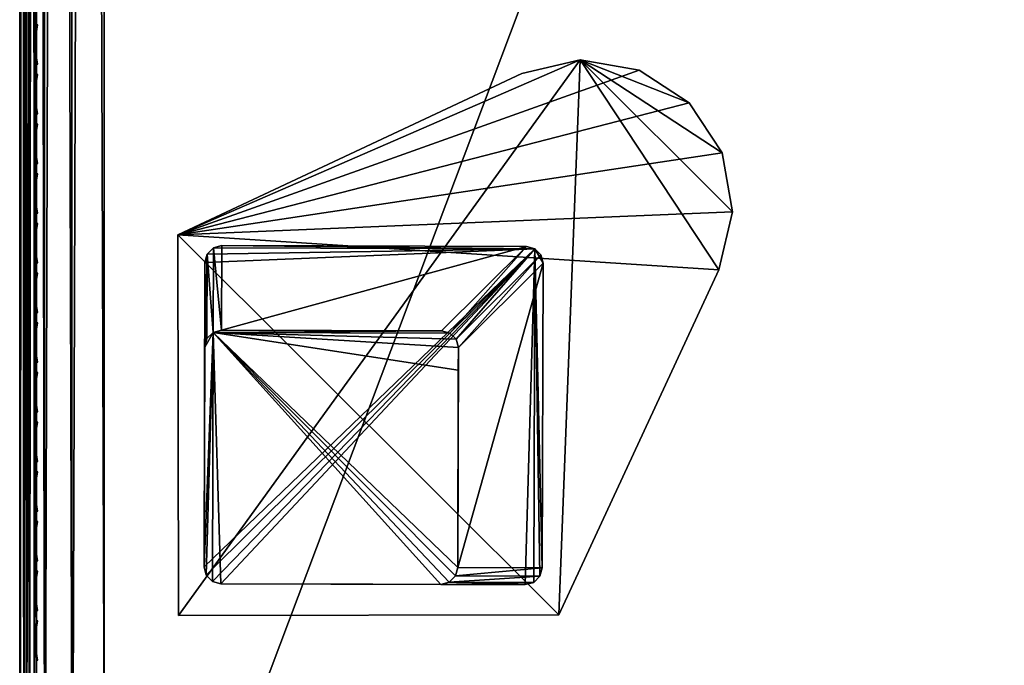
# Model space of a CAD drawing. Header units: inches. Extents: x 0 to 23, y -70 to 0.
# Tile 7 of 107: x 0 to 5.8, y -66.3 to -62.4. Entities that reach past the tile are written whole.
import ezdxf

# ---------------------------------------------------------------- set-up
doc = ezdxf.new("R2010")
doc.units = ezdxf.units.IN
doc.header["$MEASUREMENT"] = 0
for name, color, linetype in [('A-FURN-3-ST', 151, 'Continuous'), ('A-FURN-3-ST-LG', 252, 'Continuous'), ('A-FURN-3-ST-LGHW', 32, 'Continuous'), ('A-FURN-3-ST-SEAM', 250, 'Continuous'), ('A-FURN-3-STITCH', 15, 'Continuous')]:
    doc.layers.add(name, color=color, linetype=linetype)

msp = doc.modelspace()

# ---------------------------------------------------------------- meshes
at = {"layer": 'A-FURN-3-ST'}
mesh = msp.add_polyface(dxfattribs=at)
corners = [(23, -10.5, 5.4526), (23, -66.7681, 5.4498), (22.9619, -10.5, 5.2612), (22.9619, -66.7688, 5.2612), (22.8536, -10.5, 5.099), (22.8536, -66.7688, 5.099), (22.6913, -10.5, 4.9906), (22.6913, -66.7688, 4.9906), (22.5, -10.5, 4.9526), (22.5, -66.7688, 4.9526), (23, -68.9, 17.4526), (23, -10.5, 17.4526), (22.9619, -68.9, 17.6439), (22.9619, -10.5, 17.6439), (22.8536, -68.9, 17.8061), (22.8536, -10.5, 17.8061), (22.6913, -68.9, 17.9145), (22.6913, -10.5, 17.9145), (22.5, -68.9, 17.9526), (22.5, -10.5, 17.9526), (22.6205, -66.9166, 4.9904), (22.9679, -66.8903, 5.325), (0.5, -68.9, 17.9526), (0.5, -10.5, 17.9526), (23, -69.4825, 16.7086), (0, -10.5, 17.4526), (0, -68.9, 17.4526), (0.0381, -10.5, 17.6439), (0.0381, -68.9, 17.6439), (0.1464, -10.5, 17.8061), (0.1464, -68.9, 17.8061), (0.3087, -10.5, 17.9145), (0.3087, -68.9, 17.9145), (0, -66.7688, 5.4526), (0, -10.5, 5.4526), (0.0381, -66.7688, 5.2612), (0.0381, -10.5, 5.2612), (0.1464, -66.7688, 5.099), (0.1464, -10.5, 5.099), (0.3087, -66.7688, 4.9906), (0.3087, -10.5, 4.9906), (0.5, -66.7688, 4.9526), (0.5, -10.5, 4.9526), (0.0315, -66.8898, 5.3267), (0.3792, -66.9164, 4.9904), (0, -69.4825, 16.7086)]
mesh.append_faces([[corners[k] for k in face] for face in [(0, 1, 2), (2, 1, 3), (2, 3, 4), (4, 3, 5), (4, 5, 6), (6, 5, 7), (6, 7, 8), (8, 7, 9), (10, 11, 12), (12, 11, 13), (12, 13, 14), (14, 13, 15), (14, 15, 16), (16, 15, 17), (16, 17, 18), (18, 17, 19), (20, 9, 7), (21, 3, 1), (18, 19, 22), (22, 19, 23), (0, 11, 1), (1, 11, 24), (24, 11, 10), (25, 26, 27), (27, 26, 28), (27, 28, 29), (29, 28, 30), (29, 30, 31), (31, 30, 32), (31, 32, 23), (23, 32, 22), (33, 34, 35), (35, 34, 36), (35, 36, 37), (37, 36, 38), (37, 38, 39), (39, 38, 40), (39, 40, 41), (41, 40, 42), (43, 33, 35), (44, 39, 41), (8, 9, 42), (42, 9, 41), (25, 45, 26), (34, 33, 25), (25, 33, 45)]])
at = {"layer": 'A-FURN-3-ST-LG'}
mesh = msp.add_polyface(dxfattribs=at)
corners = [(3.0441, -63.8015, 4.7028), (1.195, -63.7831, 4.7028), (2.9943, -63.7881, 4.7028), (1.145, -63.7964, 4.7028), (1.1083, -63.8331, 4.7028), (1.0948, -63.8833, 4.7028), (1.0898, -65.6815, 4.7028), (1.103, -65.7315, 4.7028), (1.1395, -65.7682, 4.7028), (1.1894, -65.7817, 4.7028), (2.9877, -65.7867, 4.7028), (3.038, -65.7735, 4.7028), (3.0748, -65.737, 4.7028), (3.0884, -65.6871, 4.7028), (3.0934, -63.8877, 4.7028), (3.0803, -63.8379, 4.7028), (1.1395, -65.7682, 0), (1.1894, -65.7817, 0), (1.103, -65.7315, 0), (1.0898, -65.6815, 0), (2.488, -65.7853, 0), (2.5383, -65.7721, 0), (2.5752, -65.7356, 0), (2.5888, -65.6857, 0), (1.1936, -64.2828, 0), (1.1436, -64.2961, 0), (1.1069, -64.3328, 0), (1.0934, -64.383, 0), (2.4933, -64.2864, 0), (2.543, -64.2998, 0), (2.5792, -64.3362, 0), (2.5924, -64.386, 0), (2.592, -64.5185, 0)]
mesh.append_faces([[corners[k] for k in face] for face in [(17, 9, 16), (9, 8, 16), (19, 18, 6), (18, 7, 6), (9, 17, 10), (17, 20, 10), (10, 20, 11), (20, 21, 11), (11, 21, 12), (21, 22, 12), (12, 22, 13), (22, 23, 13), (1, 24, 3), (24, 25, 3), (3, 25, 4), (25, 26, 4), (5, 4, 27), (4, 26, 27), (27, 19, 5), (19, 6, 5), (28, 24, 2), (24, 1, 2), (28, 2, 29), (2, 0, 29), (29, 0, 30), (0, 15, 30), (30, 15, 31), (15, 14, 31), (31, 14, 23), (14, 13, 23)]])
mesh.append_faces([[corners[k] for k in face] for face in [(31, 32, 25)]], dxfattribs={"vtx0": -1, "vtx1": -1})
mesh.append_faces([[corners[k] for k in face] for face in [(32, 31, 23), (32, 23, 25)]], dxfattribs={"vtx0": -1, "vtx2": -1})
mesh.append_faces([[corners[k] for k in face] for face in [(2, 1, 0), (16, 8, 18), (24, 28, 25), (23, 22, 25)]], dxfattribs={"vtx1": -1})
mesh.append_faces([[corners[k] for k in face] for face in [(1, 3, 0), (3, 4, 0), (4, 5, 0), (5, 6, 0), (6, 7, 0), (7, 8, 0), (8, 9, 0), (9, 10, 0), (10, 11, 0), (11, 12, 0), (12, 13, 0), (13, 14, 0), (28, 29, 25), (29, 30, 25), (22, 21, 25), (21, 20, 25), (20, 17, 25), (17, 16, 25), (16, 18, 25), (18, 19, 25), (19, 27, 25)]], dxfattribs={"vtx1": -1, "vtx2": -1})
mesh.append_faces([[corners[k] for k in face] for face in [(14, 15, 0), (8, 7, 18), (30, 31, 25), (27, 26, 25)]], dxfattribs={"vtx2": -1})
at = {"layer": 'A-FURN-3-ST-LGHW'}
mesh = msp.add_polyface(dxfattribs=at)
corners = [(0.9342, -63.7201, 4.9526), (3.3122, -62.6852, 4.9526), (2.9683, -62.7673, 4.9526), (3.6606, -62.746, 4.9526), (3.9564, -62.9398, 4.9526), (4.1512, -63.2349, 4.9526), (4.2132, -63.5831, 4.9526), (4.1323, -63.9274, 4.9526), (3.1865, -65.9647, 4.9526), (0.938, -65.9686, 4.9526), (2.9683, -62.7673, 4.7028), (3.3122, -62.6852, 4.7028), (3.6606, -62.746, 4.7028), (3.9564, -62.9398, 4.7028), (4.1512, -63.2349, 4.7028), (4.2132, -63.5831, 4.7028), (4.1323, -63.9274, 4.7028), (0.9342, -63.7201, 4.7028), (0.938, -65.9686, 4.7028), (3.1865, -65.9647, 4.7028)]
mesh.append_faces([[corners[k] for k in face] for face in [(1, 10, 2), (1, 11, 10), (3, 11, 1), (3, 12, 11), (4, 12, 3), (4, 13, 12), (5, 13, 4), (5, 14, 13), (6, 14, 5), (6, 15, 14), (16, 6, 7), (16, 15, 6), (19, 7, 8), (19, 16, 7), (0, 10, 17), (0, 2, 10)]])
mesh.append_faces([[corners[k] for k in face] for face in [(0, 1, 2), (11, 17, 10), (18, 8, 9), (17, 9, 0)]], dxfattribs={"vtx0": -1})
mesh.append_faces([[corners[k] for k in face] for face in [(0, 3, 1), (0, 4, 3), (0, 5, 4), (0, 6, 5), (0, 7, 6), (0, 8, 7), (11, 18, 17), (11, 19, 18), (11, 16, 19), (11, 15, 16), (11, 14, 15), (11, 13, 14)]], dxfattribs={"vtx0": -1, "vtx2": -1})
mesh.append_faces([[corners[k] for k in face] for face in [(0, 9, 8), (11, 12, 13), (18, 19, 8), (17, 18, 9)]], dxfattribs={"vtx2": -1})
at = {"layer": 'A-FURN-3-ST-SEAM'}
mesh = msp.add_polyface(dxfattribs=at)
corners = [(22.9413, -68.9001, 17.6213), (22.961, -10.5, 17.622), (22.975, -68.9001, 17.6272), (22.9772, -10.5, 17.6293), (22.997, -68.9, 17.6534), (22.9117, -68.9001, 17.6384), (22.9266, -10.5, 17.6268), (22.9433, -68.9637, 17.6183), (22.9266, -68.9642, 17.6241), (22.9128, -68.9651, 17.6353), (22.9035, -68.9663, 17.6504), (22.9, -68.9677, 17.6677), (22.9, -68.9, 17.6705), (22.961, -68.9638, 17.6194), (22.9772, -68.9644, 17.6267), (22.9981, -68.9667, 17.6546), (22.9997, -68.9681, 17.6722), (22.9071, -68.9698, 17.6932), (22.9117, -68.8999, 17.7026), (22.9188, -68.9709, 17.7066), (22.9413, -68.8999, 17.7197), (22.997, -68.9, 17.6876), (22.9949, -68.9695, 17.6893), (22.9845, -68.9707, 17.7038), (22.975, -68.8999, 17.7138), (22.9696, -68.9715, 17.7134), (0.0587, -68.9, 17.6213), (0.039, -68.9744, 17.6184), (0.025, -68.9, 17.6272), (0.0228, -68.9751, 17.6257), (0.003, -68.9, 17.6534), (0.003, -68.9, 17.6876), (0.0155, -68.9825, 17.7027), (0.025, -68.9, 17.7138), (0.0304, -68.9835, 17.7123), (0.0587, -68.9, 17.7197), (0.0883, -68.9, 17.7026), (0.0929, -68.9815, 17.6921), (0.1, -68.9, 17.6705), (0.0812, -68.9828, 17.7055), (0.0003, -68.9795, 17.6712), (0.0883, -68.9, 17.6384), (0.0734, -68.9749, 17.6231), (0.0965, -68.9774, 17.6494), (0.0304, -39.7, 17.7164), (0.0155, -39.7, 17.7067), (0.0228, -39.7, 17.6293), (0.039, -39.7, 17.622), (0.0965, -39.7, 17.6531), (0.0734, -39.7, 17.6268), (0.0003, -39.7, 17.675), (0.0812, -39.7, 17.7095), (0.0929, -39.7, 17.696)]
mesh.append_faces([[corners[k] for k in face] for face in [(0, 1, 2), (2, 3, 4), (0, 5, 6), (7, 8, 0), (0, 8, 5), (5, 8, 9), (5, 9, 10), (11, 12, 10), (10, 12, 5), (7, 0, 13), (13, 0, 2), (13, 2, 14), (14, 2, 4), (14, 4, 15), (15, 4, 16), (11, 17, 12), (12, 17, 18), (18, 17, 19), (18, 19, 20), (4, 21, 16), (16, 21, 22), (22, 21, 23), (23, 21, 24), (23, 24, 25), (25, 24, 20), (26, 27, 28), (28, 29, 30), (31, 32, 33), (33, 34, 35), (36, 37, 38), (36, 35, 39), (31, 30, 40), (26, 41, 42), (43, 41, 38), (35, 44, 33), (33, 45, 31), (30, 46, 28), (28, 47, 26), (41, 48, 38), (41, 26, 49), (30, 31, 50), (51, 35, 36), (52, 36, 38)]])
mesh = msp.add_polyface(dxfattribs=at)
corners = [(22.9, -10.5, 17.6705), (22.9, -68.9, 17.6705), (22.9071, -10.5, 17.696), (22.9117, -68.8999, 17.7026), (22.9188, -10.5, 17.7095), (22.9413, -68.8999, 17.7197), (22.9345, -10.5, 17.7177), (22.9696, -10.5, 17.7164), (22.9997, -10.5, 17.675), (22.9949, -10.5, 17.6922), (22.997, -68.9, 17.6876), (22.9845, -10.5, 17.7067), (22.975, -68.8999, 17.7138), (22.997, -68.9, 17.6534), (22.9981, -10.5, 17.6573), (22.9266, -10.5, 17.6268), (22.9433, -10.5, 17.621), (22.9413, -68.9001, 17.6213), (22.961, -10.5, 17.622), (22.975, -68.9001, 17.6272), (22.9772, -10.5, 17.6293), (22.9117, -68.9001, 17.6384), (22.9128, -10.5, 17.638), (22.9035, -10.5, 17.6531), (0.0655, -10.5, 17.7177), (0.0304, -10.5, 17.7164), (0.0304, -39.7, 17.7164), (0.0655, -39.7, 17.7177), (0.0587, -68.9, 17.7197), (0.025, -68.9, 17.7138), (0.0155, -39.7, 17.7067), (0.003, -68.9, 17.6876), (0.0051, -39.7, 17.6922), (0.0003, -39.7, 17.675), (0.0051, -10.5, 17.6922), (0.0003, -10.5, 17.675), (0.0019, -10.5, 17.6573), (0.0019, -39.7, 17.6573), (0.003, -68.9, 17.6534), (0.0228, -39.7, 17.6293), (0.025, -68.9, 17.6272), (0.039, -39.7, 17.622), (0.0587, -68.9, 17.6213), (0.0567, -39.7, 17.621), (0.0734, -39.7, 17.6268), (0.0567, -10.5, 17.621), (0.0734, -10.5, 17.6268), (0.0872, -10.5, 17.638), (0.0872, -39.7, 17.638), (0.0883, -68.9, 17.6384), (0.0965, -39.7, 17.6531), (0.1, -68.9, 17.6705), (0.1, -39.7, 17.6705), (0.1, -10.5, 17.6705), (0.0812, -39.7, 17.7095), (0.0883, -68.9, 17.7026), (0.0929, -39.7, 17.696), (0.0929, -10.5, 17.696)]
mesh.append_faces([[corners[k] for k in face] for face in [(0, 1, 2), (2, 1, 3), (2, 3, 4), (4, 3, 5), (4, 5, 6), (6, 5, 7), (8, 9, 10), (10, 9, 11), (10, 11, 12), (12, 11, 7), (12, 7, 5), (10, 13, 8), (8, 13, 14), (15, 16, 17), (17, 16, 18), (19, 18, 20), (13, 20, 14), (15, 21, 22), (0, 23, 1), (1, 23, 21), (21, 23, 22), (24, 25, 26, 27), (27, 26, 28), (29, 26, 30), (31, 30, 32), (31, 32, 33), (33, 32, 34, 35), (35, 36, 37, 33), (33, 37, 38), (38, 37, 39), (40, 39, 41), (42, 41, 43), (42, 43, 44), (44, 43, 45, 46), (46, 47, 48, 44), (44, 48, 49), (49, 48, 50), (51, 50, 52), (52, 50, 53), (27, 28, 54), (54, 55, 56), (56, 51, 52), (56, 52, 57)]])
at = {"layer": 'A-FURN-3-STITCH'}
mesh = msp.add_polymesh((7, 4), dxfattribs=at)
for k, corner in enumerate([(0.1072, -62.4788, 17.7598), (0.1055, -62.4789, 17.7578), (0.102, -62.4789, 17.754), (0.1002, -62.4789, 17.7521), (0.1016, -62.5172, 17.7651), (0.0965, -62.5172, 17.7662), (0.093, -62.5172, 17.7623), (0.0946, -62.5172, 17.7573), (0.0982, -62.556, 17.7683), (0.0931, -62.556, 17.7694), (0.0896, -62.556, 17.7656), (0.0912, -62.556, 17.7606), (0.0971, -62.5951, 17.7695), (0.092, -62.5951, 17.7706), (0.0885, -62.5951, 17.7668), (0.0901, -62.5951, 17.7618), (0.0982, -62.6341, 17.7687), (0.0931, -62.6341, 17.7698), (0.0896, -62.6341, 17.7659), (0.0912, -62.6342, 17.761), (0.1016, -62.673, 17.7658), (0.0965, -62.673, 17.7669), (0.0931, -62.673, 17.763), (0.0947, -62.673, 17.7581), (0.1073, -62.7113, 17.7609), (0.1055, -62.7114, 17.759), (0.102, -62.7114, 17.7551), (0.1003, -62.7114, 17.7531)]):
    mesh.set_mesh_vertex(divmod(k, 4), corner)
mesh = msp.add_polymesh((7, 4), dxfattribs=at)
for k, corner in enumerate([(0.1072, -62.7723, 17.7598), (0.1055, -62.7723, 17.7578), (0.102, -62.7723, 17.754), (0.1002, -62.7723, 17.7521), (0.1016, -62.8106, 17.7651), (0.0965, -62.8106, 17.7662), (0.093, -62.8107, 17.7623), (0.0946, -62.8107, 17.7573), (0.0982, -62.8495, 17.7683), (0.0931, -62.8495, 17.7694), (0.0896, -62.8495, 17.7656), (0.0912, -62.8495, 17.7606), (0.0971, -62.8885, 17.7695), (0.092, -62.8885, 17.7706), (0.0885, -62.8885, 17.7668), (0.0901, -62.8886, 17.7618), (0.0982, -62.9276, 17.7687), (0.0931, -62.9276, 17.7698), (0.0896, -62.9276, 17.7659), (0.0912, -62.9276, 17.761), (0.1016, -62.9664, 17.7658), (0.0965, -62.9664, 17.7669), (0.0931, -62.9665, 17.763), (0.0947, -62.9665, 17.7581), (0.1073, -63.0048, 17.7609), (0.1055, -63.0048, 17.759), (0.102, -63.0048, 17.7551), (0.1003, -63.0049, 17.7531)]):
    mesh.set_mesh_vertex(divmod(k, 4), corner)
mesh = msp.add_polymesh((7, 4), dxfattribs=at)
for k, corner in enumerate([(0.1072, -63.0658, 17.7598), (0.1055, -63.0658, 17.7578), (0.102, -63.0658, 17.754), (0.1002, -63.0658, 17.7521), (0.1016, -63.1041, 17.7651), (0.0965, -63.1041, 17.7662), (0.093, -63.1041, 17.7623), (0.0946, -63.1041, 17.7573), (0.0982, -63.1429, 17.7683), (0.0931, -63.1429, 17.7694), (0.0896, -63.1429, 17.7656), (0.0912, -63.143, 17.7606), (0.0971, -63.182, 17.7695), (0.092, -63.182, 17.7706), (0.0885, -63.182, 17.7668), (0.0901, -63.182, 17.7618), (0.0982, -63.2211, 17.7687), (0.0931, -63.2211, 17.7698), (0.0896, -63.2211, 17.7659), (0.0912, -63.2211, 17.761), (0.1016, -63.2599, 17.7658), (0.0965, -63.2599, 17.7669), (0.0931, -63.2599, 17.763), (0.0947, -63.2599, 17.7581), (0.1073, -63.2983, 17.7609), (0.1055, -63.2983, 17.759), (0.102, -63.2983, 17.7551), (0.1003, -63.2983, 17.7531)]):
    mesh.set_mesh_vertex(divmod(k, 4), corner)
mesh = msp.add_polymesh((7, 4), dxfattribs=at)
for k, corner in enumerate([(0.1072, -63.3592, 17.7598), (0.1055, -63.3593, 17.7578), (0.102, -63.3593, 17.754), (0.1002, -63.3593, 17.7521), (0.1016, -63.3976, 17.7651), (0.0965, -63.3976, 17.7662), (0.093, -63.3976, 17.7623), (0.0946, -63.3976, 17.7573), (0.0982, -63.4364, 17.7683), (0.0931, -63.4364, 17.7694), (0.0896, -63.4364, 17.7656), (0.0912, -63.4364, 17.7606), (0.0971, -63.4755, 17.7695), (0.092, -63.4755, 17.7706), (0.0885, -63.4755, 17.7668), (0.0901, -63.4755, 17.7618), (0.0982, -63.5145, 17.7687), (0.0931, -63.5145, 17.7698), (0.0896, -63.5146, 17.7659), (0.0912, -63.5146, 17.761), (0.1016, -63.5534, 17.7658), (0.0965, -63.5534, 17.7669), (0.0931, -63.5534, 17.763), (0.0947, -63.5534, 17.7581), (0.1073, -63.5917, 17.7609), (0.1055, -63.5918, 17.759), (0.102, -63.5918, 17.7551), (0.1003, -63.5918, 17.7531)]):
    mesh.set_mesh_vertex(divmod(k, 4), corner)
mesh = msp.add_polymesh((7, 4), dxfattribs=at)
for k, corner in enumerate([(0.1072, -63.6527, 17.7598), (0.1055, -63.6527, 17.7578), (0.102, -63.6527, 17.754), (0.1002, -63.6528, 17.7521), (0.1016, -63.691, 17.7651), (0.0965, -63.691, 17.7662), (0.093, -63.6911, 17.7623), (0.0946, -63.6911, 17.7573), (0.0982, -63.7299, 17.7683), (0.0931, -63.7299, 17.7694), (0.0896, -63.7299, 17.7656), (0.0912, -63.7299, 17.7606), (0.0971, -63.7689, 17.7695), (0.092, -63.7689, 17.7706), (0.0885, -63.7689, 17.7668), (0.0901, -63.769, 17.7618), (0.0982, -63.808, 17.7687), (0.0931, -63.808, 17.7698), (0.0896, -63.808, 17.7659), (0.0912, -63.808, 17.761), (0.1016, -63.8468, 17.7658), (0.0965, -63.8468, 17.7669), (0.0931, -63.8469, 17.763), (0.0947, -63.8469, 17.7581), (0.1073, -63.8852, 17.7609), (0.1055, -63.8852, 17.759), (0.102, -63.8852, 17.7551), (0.1003, -63.8853, 17.7531)]):
    mesh.set_mesh_vertex(divmod(k, 4), corner)
mesh = msp.add_polymesh((7, 4), dxfattribs=at)
for k, corner in enumerate([(0.1072, -63.9462, 17.7598), (0.1055, -63.9462, 17.7578), (0.102, -63.9462, 17.754), (0.1002, -63.9462, 17.7521), (0.1016, -63.9845, 17.7651), (0.0965, -63.9845, 17.7662), (0.093, -63.9845, 17.7623), (0.0946, -63.9845, 17.7573), (0.0982, -64.0233, 17.7683), (0.0931, -64.0233, 17.7694), (0.0896, -64.0233, 17.7656), (0.0912, -64.0234, 17.7606), (0.0971, -64.0624, 17.7695), (0.092, -64.0624, 17.7706), (0.0885, -64.0624, 17.7668), (0.0901, -64.0624, 17.7618), (0.0982, -64.1015, 17.7687), (0.0931, -64.1015, 17.7698), (0.0896, -64.1015, 17.7659), (0.0912, -64.1015, 17.761), (0.1016, -64.1403, 17.7658), (0.0965, -64.1403, 17.7669), (0.0931, -64.1403, 17.763), (0.0947, -64.1404, 17.7581), (0.1073, -64.1787, 17.7609), (0.1055, -64.1787, 17.759), (0.102, -64.1787, 17.7551), (0.1003, -64.1787, 17.7531)]):
    mesh.set_mesh_vertex(divmod(k, 4), corner)
mesh = msp.add_polymesh((7, 4), dxfattribs=at)
for k, corner in enumerate([(0.1072, -64.2396, 17.7598), (0.1055, -64.2397, 17.7578), (0.102, -64.2397, 17.754), (0.1002, -64.2397, 17.7521), (0.1016, -64.278, 17.7651), (0.0965, -64.278, 17.7662), (0.093, -64.278, 17.7623), (0.0946, -64.278, 17.7573), (0.0982, -64.3168, 17.7683), (0.0931, -64.3168, 17.7694), (0.0896, -64.3168, 17.7656), (0.0912, -64.3168, 17.7606), (0.0971, -64.3559, 17.7695), (0.092, -64.3559, 17.7706), (0.0885, -64.3559, 17.7668), (0.0901, -64.3559, 17.7618), (0.0982, -64.3949, 17.7687), (0.0931, -64.3949, 17.7698), (0.0896, -64.395, 17.7659), (0.0912, -64.395, 17.761), (0.1016, -64.4338, 17.7658), (0.0965, -64.4338, 17.7669), (0.0931, -64.4338, 17.763), (0.0947, -64.4338, 17.7581), (0.1073, -64.4721, 17.7609), (0.1055, -64.4722, 17.759), (0.102, -64.4722, 17.7551), (0.1003, -64.4722, 17.7531)]):
    mesh.set_mesh_vertex(divmod(k, 4), corner)
mesh = msp.add_polymesh((7, 4), dxfattribs=at)
for k, corner in enumerate([(0.1072, -64.5331, 17.7598), (0.1055, -64.5331, 17.7578), (0.102, -64.5331, 17.754), (0.1002, -64.5332, 17.7521), (0.1016, -64.5714, 17.7651), (0.0965, -64.5714, 17.7662), (0.093, -64.5715, 17.7623), (0.0946, -64.5715, 17.7573), (0.0982, -64.6103, 17.7683), (0.0931, -64.6103, 17.7694), (0.0896, -64.6103, 17.7656), (0.0912, -64.6103, 17.7606), (0.0971, -64.6493, 17.7695), (0.092, -64.6493, 17.7706), (0.0885, -64.6493, 17.7668), (0.0901, -64.6494, 17.7618), (0.0982, -64.6884, 17.7687), (0.0931, -64.6884, 17.7698), (0.0896, -64.6884, 17.7659), (0.0912, -64.6884, 17.761), (0.1016, -64.7272, 17.7658), (0.0965, -64.7272, 17.7669), (0.0931, -64.7273, 17.763), (0.0947, -64.7273, 17.7581), (0.1073, -64.7656, 17.7609), (0.1055, -64.7656, 17.759), (0.102, -64.7656, 17.7551), (0.1003, -64.7657, 17.7531)]):
    mesh.set_mesh_vertex(divmod(k, 4), corner)
mesh = msp.add_polymesh((7, 4), dxfattribs=at)
for k, corner in enumerate([(0.1072, -64.8266, 17.7598), (0.1055, -64.8266, 17.7578), (0.102, -64.8266, 17.754), (0.1002, -64.8266, 17.7521), (0.1016, -64.8649, 17.7651), (0.0965, -64.8649, 17.7662), (0.093, -64.8649, 17.7623), (0.0946, -64.8649, 17.7573), (0.0982, -64.9037, 17.7683), (0.0931, -64.9037, 17.7694), (0.0896, -64.9037, 17.7656), (0.0912, -64.9038, 17.7606), (0.0971, -64.9428, 17.7695), (0.092, -64.9428, 17.7706), (0.0885, -64.9428, 17.7668), (0.0901, -64.9428, 17.7618), (0.0982, -64.9819, 17.7687), (0.0931, -64.9819, 17.7698), (0.0896, -64.9819, 17.7659), (0.0912, -64.9819, 17.761), (0.1016, -65.0207, 17.7658), (0.0965, -65.0207, 17.7669), (0.0931, -65.0207, 17.763), (0.0947, -65.0208, 17.7581), (0.1073, -65.0591, 17.7609), (0.1055, -65.0591, 17.759), (0.102, -65.0591, 17.7551), (0.1003, -65.0591, 17.7531)]):
    mesh.set_mesh_vertex(divmod(k, 4), corner)
mesh = msp.add_polymesh((7, 4), dxfattribs=at)
for k, corner in enumerate([(0.1072, -65.12, 17.7598), (0.1055, -65.1201, 17.7578), (0.102, -65.1201, 17.754), (0.1002, -65.1201, 17.7521), (0.1016, -65.1584, 17.7651), (0.0965, -65.1584, 17.7662), (0.093, -65.1584, 17.7623), (0.0946, -65.1584, 17.7573), (0.0982, -65.1972, 17.7683), (0.0931, -65.1972, 17.7694), (0.0896, -65.1972, 17.7656), (0.0912, -65.1972, 17.7606), (0.0971, -65.2363, 17.7695), (0.092, -65.2363, 17.7706), (0.0885, -65.2363, 17.7668), (0.0901, -65.2363, 17.7618), (0.0982, -65.2753, 17.7687), (0.0931, -65.2753, 17.7698), (0.0896, -65.2754, 17.7659), (0.0912, -65.2754, 17.761), (0.1016, -65.3142, 17.7658), (0.0965, -65.3142, 17.7669), (0.0931, -65.3142, 17.763), (0.0947, -65.3142, 17.7581), (0.1073, -65.3526, 17.7609), (0.1055, -65.3526, 17.759), (0.102, -65.3526, 17.7551), (0.1003, -65.3526, 17.7531)]):
    mesh.set_mesh_vertex(divmod(k, 4), corner)
mesh = msp.add_polymesh((7, 4), dxfattribs=at)
for k, corner in enumerate([(0.1072, -65.4135, 17.7598), (0.1055, -65.4135, 17.7578), (0.102, -65.4135, 17.754), (0.1002, -65.4136, 17.7521), (0.1016, -65.4518, 17.7651), (0.0965, -65.4518, 17.7662), (0.093, -65.4519, 17.7623), (0.0946, -65.4519, 17.7573), (0.0982, -65.4907, 17.7683), (0.0931, -65.4907, 17.7694), (0.0896, -65.4907, 17.7656), (0.0912, -65.4907, 17.7606), (0.0971, -65.5297, 17.7695), (0.092, -65.5297, 17.7706), (0.0885, -65.5297, 17.7668), (0.0901, -65.5298, 17.7618), (0.0982, -65.5688, 17.7687), (0.0931, -65.5688, 17.7698), (0.0896, -65.5688, 17.7659), (0.0912, -65.5688, 17.761), (0.1016, -65.6076, 17.7658), (0.0965, -65.6076, 17.7669), (0.0931, -65.6077, 17.763), (0.0947, -65.6077, 17.7581), (0.1073, -65.646, 17.7609), (0.1055, -65.646, 17.759), (0.102, -65.646, 17.7551), (0.1003, -65.6461, 17.7531)]):
    mesh.set_mesh_vertex(divmod(k, 4), corner)
mesh = msp.add_polymesh((7, 4), dxfattribs=at)
for k, corner in enumerate([(0.1072, -65.707, 17.7598), (0.1055, -65.707, 17.7578), (0.102, -65.707, 17.754), (0.1002, -65.707, 17.7521), (0.1016, -65.7453, 17.7651), (0.0965, -65.7453, 17.7662), (0.093, -65.7453, 17.7623), (0.0946, -65.7454, 17.7573), (0.0982, -65.7841, 17.7683), (0.0931, -65.7841, 17.7694), (0.0896, -65.7841, 17.7656), (0.0912, -65.7842, 17.7606), (0.0971, -65.8232, 17.7695), (0.092, -65.8232, 17.7706), (0.0885, -65.8232, 17.7668), (0.0901, -65.8232, 17.7618), (0.0982, -65.8623, 17.7687), (0.0931, -65.8623, 17.7698), (0.0896, -65.8623, 17.7659), (0.0912, -65.8623, 17.761), (0.1016, -65.9011, 17.7658), (0.0965, -65.9011, 17.7669), (0.0931, -65.9011, 17.763), (0.0947, -65.9012, 17.7581), (0.1073, -65.9395, 17.7609), (0.1055, -65.9395, 17.759), (0.102, -65.9395, 17.7551), (0.1003, -65.9395, 17.7531)]):
    mesh.set_mesh_vertex(divmod(k, 4), corner)
mesh = msp.add_polymesh((7, 4), dxfattribs=at)
for k, corner in enumerate([(0.1072, -66.0004, 17.7598), (0.1055, -66.0005, 17.7578), (0.102, -66.0005, 17.754), (0.1002, -66.0005, 17.7521), (0.1016, -66.0388, 17.7651), (0.0965, -66.0388, 17.7662), (0.093, -66.0388, 17.7623), (0.0946, -66.0388, 17.7573), (0.0982, -66.0776, 17.7683), (0.0931, -66.0776, 17.7694), (0.0896, -66.0776, 17.7656), (0.0912, -66.0776, 17.7606), (0.0971, -66.1167, 17.7695), (0.092, -66.1167, 17.7706), (0.0885, -66.1167, 17.7668), (0.0901, -66.1167, 17.7618), (0.0982, -66.1557, 17.7687), (0.0931, -66.1557, 17.7698), (0.0896, -66.1558, 17.7659), (0.0912, -66.1558, 17.761), (0.1016, -66.1946, 17.7658), (0.0965, -66.1946, 17.7669), (0.0931, -66.1946, 17.763), (0.0947, -66.1946, 17.7581), (0.1073, -66.233, 17.7609), (0.1055, -66.233, 17.759), (0.102, -66.233, 17.7551), (0.1003, -66.233, 17.7531)]):
    mesh.set_mesh_vertex(divmod(k, 4), corner)

doc.saveas('drawing.dxf')
